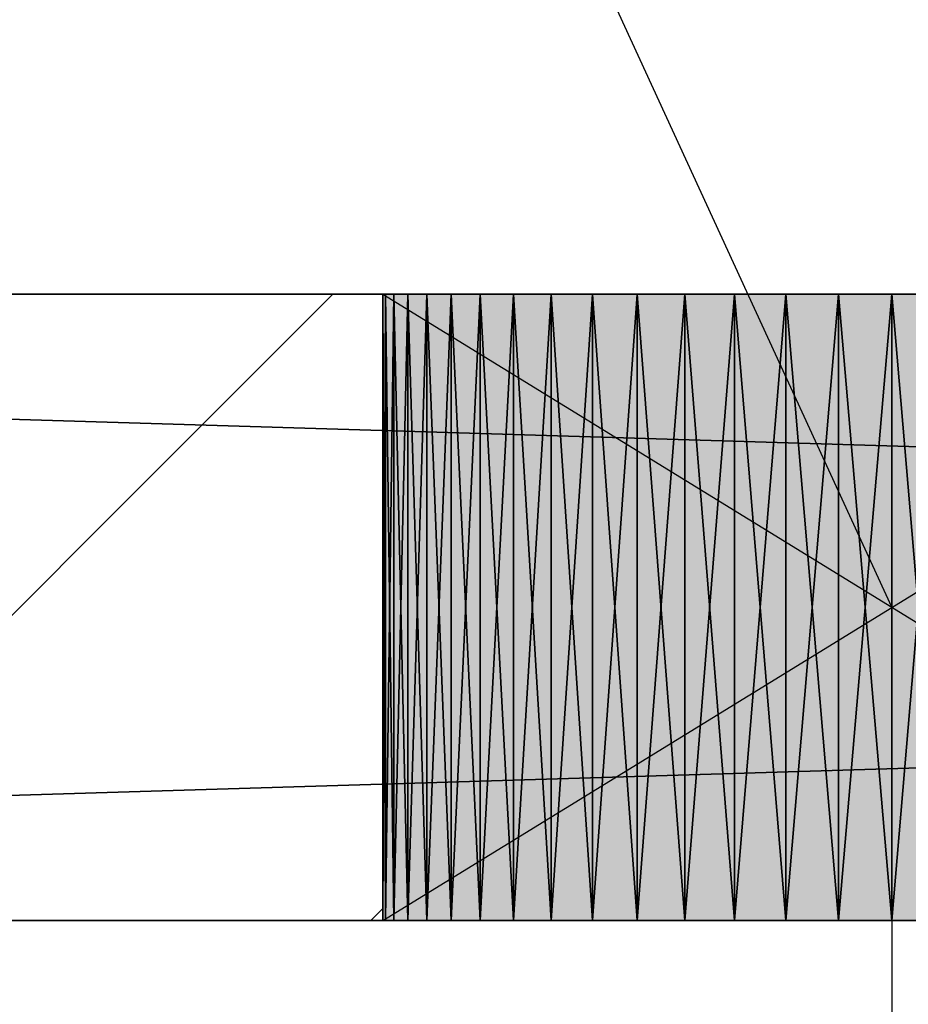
# Model space of a CAD drawing. Header units: millimetres. Extents: x 40580 to 559114, y -343730 to 81020.
# Tile 61 of 256: x 208862 to 209146, y -81031 to -80717. Entities that reach past the tile are written whole.
import ezdxf

# ---------------------------------------------------------------- set-up
doc = ezdxf.new("R2010")
doc.units = ezdxf.units.MM
doc.linetypes.add('______11', pattern=[500, 400, -50, 0, -50])
doc.linetypes.add('______5', pattern=[1100, 800, -100, 100, -100])
for name, color, linetype in [('____________', 7, 'Continuous'), ('___________________', 253, '______5'), ('_______________________1', 7, 'Continuous'), ('_________________________0', 7, 'Continuous'), ('__________________________', 22, 'Continuous')]:
    doc.layers.add(name, color=color, linetype=linetype)
doc.layers.add('Standard', color=7, linetype='Continuous', lineweight=25)

msp = doc.modelspace()

# ---------------------------------------------------------------- linework, layer by layer
at = {"layer": '____________', "color": 253, "linetype": '______11'}
msp.add_lwpolyline([(208762.04, -81004.09), (208762.04, -81004.09), (208895, -80871.13), (208895, -80871.13), (208962.04, -80804.09)], dxfattribs=at)
at = {"layer": '____________', "color": 253, "linetype": '______5'}
msp.add_lwpolyline([(208974.17, -81004.09), (208974.17, -81004.09), (208978.01, -81000.26)], dxfattribs=at)
at = {"layer": '___________________', "color": 253, "linetype": '______11'}
msp.add_line((177180.51, -80804.09), (224260.51, -80804.09), dxfattribs=at)
msp.add_line((177180.51, -80804.09), (224260.51, -80804.09), dxfattribs=at)
at = {"layer": '_______________________1', "color": 253, "linetype": 'Continuous'}
msp.add_line((209140.51, -80924.09), (209140.51, -81511.26), dxfattribs=at)
at = {"layer": '_________________________0', "color": 7, "linetype": 'Continuous'}
msp.add_line((209140.51, -80904.09), (208909.82, -80402.2), dxfattribs=at)
at = {"layer": '__________________________', "color": 92, "linetype": 'Continuous'}
for p, q in [((209303.01, -80804.09), (208978.01, -80804.09)), ((208978.01, -80804.09), (208978.01, -81004.09)), ((208978.01, -80804.09), (209303.01, -81004.09)), ((208978.01, -81004.09), (209303.01, -80804.09)), ((208978.01, -81004.09), (209303.01, -81004.09))]:
    msp.add_line(p, q, dxfattribs=at)
at = {"layer": 'Standard', "color": 3, "linetype": 'Continuous'}
for points in [[(208978.01, -81004.09), (208978.01, -80804.09), (209303.01, -81004.09)], [(209303.01, -81004.09), (208978.01, -80804.09), (209303.01, -80804.09)]]:
    msp.add_solid(points, dxfattribs=at)

# ---------------------------------------------------------------- meshes
at = {"layer": '____________', "color": 7, "linetype": 'Continuous'}
mesh = msp.add_polyface(dxfattribs=at)
corners = [(214140.51, -80804.09, -3800), (207540.51, -80804.09, -3800), (207540.51, -80804.09, -350), (214140.51, -80804.09, -350), (213575.51, -80804.09, -474.02), (213563.64, -80804.09, -470.16), (213551.23, -80804.09, -471.47), (213540.43, -80804.09, -477.71), (213533.1, -80804.09, -487.8), (213530.51, -80804.09, -500), (213533.1, -80804.09, -512.2), (213540.43, -80804.09, -522.29), (213551.23, -80804.09, -528.53), (213563.64, -80804.09, -529.84), (213575.51, -80804.09, -525.98), (213584.78, -80804.09, -517.63), (213589.85, -80804.09, -506.24), (213589.85, -80804.09, -493.76), (213584.78, -80804.09, -482.37), (209295.05, -80804.09, -2069.78), (209288.96, -80804.09, -2053.91), (209281.23, -80804.09, -2038.75), (209271.97, -80804.09, -2024.48), (209261.27, -80804.09, -2011.27), (209249.24, -80804.09, -1999.24), (209236.02, -80804.09, -1988.53), (209221.76, -80804.09, -1979.27), (209206.6, -80804.09, -1971.55), (209190.72, -80804.09, -1965.45), (209174.29, -80804.09, -1961.05), (209157.49, -80804.09, -1958.39), (209140.51, -80804.09, -1957.5), (209123.52, -80804.09, -1958.39), (209106.72, -80804.09, -1961.05), (209090.29, -80804.09, -1965.45), (209074.41, -80804.09, -1971.55), (209059.26, -80804.09, -1979.27), (209044.99, -80804.09, -1988.53), (209031.77, -80804.09, -1999.24), (209019.74, -80804.09, -2011.27), (209009.04, -80804.09, -2024.48), (208999.78, -80804.09, -2038.75), (208992.05, -80804.09, -2053.91), (208985.96, -80804.09, -2069.78), (208981.56, -80804.09, -2086.21), (208978.9, -80804.09, -2103.01), (208978.01, -80804.09, -2120), (208978.9, -80804.09, -2136.99), (208981.56, -80804.09, -2153.79), (208985.96, -80804.09, -2170.22), (208992.05, -80804.09, -2186.09), (208999.78, -80804.09, -2201.25), (209009.04, -80804.09, -2215.52), (209019.74, -80804.09, -2228.73), (209031.77, -80804.09, -2240.76), (209044.99, -80804.09, -2251.47), (209059.26, -80804.09, -2260.73), (209074.41, -80804.09, -2268.45), (209090.29, -80804.09, -2274.55), (209106.72, -80804.09, -2278.95), (209123.52, -80804.09, -2281.61), (209140.51, -80804.09, -2282.5), (209157.49, -80804.09, -2281.61), (209174.29, -80804.09, -2278.95), (209190.72, -80804.09, -2274.55), (209206.6, -80804.09, -2268.45), (209221.76, -80804.09, -2260.73), (209236.02, -80804.09, -2251.47), (209249.24, -80804.09, -2240.76), (209261.27, -80804.09, -2228.73), (209271.97, -80804.09, -2215.52), (209281.23, -80804.09, -2201.25), (209288.96, -80804.09, -2186.09), (209295.05, -80804.09, -2170.22), (209299.45, -80804.09, -2153.79), (209302.12, -80804.09, -2136.99), (209303.01, -80804.09, -2120), (209302.12, -80804.09, -2103.01), (209299.45, -80804.09, -2086.21), (209895.05, -80804.09, -2069.78), (209888.96, -80804.09, -2053.91), (209881.23, -80804.09, -2038.75), (209871.97, -80804.09, -2024.48), (209861.27, -80804.09, -2011.27), (209849.24, -80804.09, -1999.24), (209836.02, -80804.09, -1988.53), (209821.76, -80804.09, -1979.27), (209806.6, -80804.09, -1971.55), (209790.72, -80804.09, -1965.45), (209774.29, -80804.09, -1961.05), (209757.49, -80804.09, -1958.39), (209740.51, -80804.09, -1957.5), (209723.52, -80804.09, -1958.39), (209706.72, -80804.09, -1961.05), (209690.29, -80804.09, -1965.45), (209674.41, -80804.09, -1971.55), (209659.26, -80804.09, -1979.27), (209644.99, -80804.09, -1988.53), (209631.77, -80804.09, -1999.24), (209619.74, -80804.09, -2011.27), (209609.04, -80804.09, -2024.48), (209599.78, -80804.09, -2038.75), (209592.05, -80804.09, -2053.91), (209585.96, -80804.09, -2069.78), (209581.56, -80804.09, -2086.21), (209578.9, -80804.09, -2103.01), (209578.01, -80804.09, -2120), (209578.9, -80804.09, -2136.99), (209581.56, -80804.09, -2153.79), (209585.96, -80804.09, -2170.22), (209592.05, -80804.09, -2186.09), (209599.78, -80804.09, -2201.25), (209609.04, -80804.09, -2215.52), (209619.74, -80804.09, -2228.73), (209631.77, -80804.09, -2240.76), (209644.99, -80804.09, -2251.47), (209659.26, -80804.09, -2260.73), (209674.41, -80804.09, -2268.45), (209690.29, -80804.09, -2274.55), (209706.72, -80804.09, -2278.95), (209723.52, -80804.09, -2281.61), (209740.51, -80804.09, -2282.5), (209757.49, -80804.09, -2281.61), (209774.29, -80804.09, -2278.95), (209790.72, -80804.09, -2274.55), (209806.6, -80804.09, -2268.45), (209821.76, -80804.09, -2260.73), (209836.02, -80804.09, -2251.47), (209849.24, -80804.09, -2240.76), (209861.27, -80804.09, -2228.73), (209871.97, -80804.09, -2215.52), (209881.23, -80804.09, -2201.25), (209888.96, -80804.09, -2186.09), (209895.05, -80804.09, -2170.22), (209899.45, -80804.09, -2153.79), (209902.12, -80804.09, -2136.99), (209903.01, -80804.09, -2120), (209902.12, -80804.09, -2103.01), (209899.45, -80804.09, -2086.21), (211395.05, -80804.09, -2069.78), (211388.96, -80804.09, -2053.91), (211381.23, -80804.09, -2038.75), (211371.97, -80804.09, -2024.48), (211361.27, -80804.09, -2011.27), (211349.24, -80804.09, -1999.24), (211336.02, -80804.09, -1988.53), (211321.76, -80804.09, -1979.27), (211306.6, -80804.09, -1971.55), (211290.72, -80804.09, -1965.45), (211274.29, -80804.09, -1961.05), (211257.49, -80804.09, -1958.39), (211240.51, -80804.09, -1957.5), (211223.52, -80804.09, -1958.39), (211206.72, -80804.09, -1961.05), (211190.29, -80804.09, -1965.45), (211174.41, -80804.09, -1971.55), (211159.26, -80804.09, -1979.27), (211144.99, -80804.09, -1988.53), (211131.77, -80804.09, -1999.24), (211119.74, -80804.09, -2011.27), (211109.04, -80804.09, -2024.48), (211099.78, -80804.09, -2038.75), (211092.05, -80804.09, -2053.91), (211085.96, -80804.09, -2069.78), (211081.56, -80804.09, -2086.21), (211078.9, -80804.09, -2103.01), (211078.01, -80804.09, -2120), (211078.9, -80804.09, -2136.99), (211081.56, -80804.09, -2153.79), (211085.96, -80804.09, -2170.22), (211092.05, -80804.09, -2186.09), (211099.78, -80804.09, -2201.25), (211109.04, -80804.09, -2215.52), (211119.74, -80804.09, -2228.73), (211131.77, -80804.09, -2240.76), (211144.99, -80804.09, -2251.47), (211159.26, -80804.09, -2260.73), (211174.41, -80804.09, -2268.45), (211190.29, -80804.09, -2274.55), (211206.72, -80804.09, -2278.95), (211223.52, -80804.09, -2281.61), (211240.51, -80804.09, -2282.5), (211257.49, -80804.09, -2281.61), (211274.29, -80804.09, -2278.95), (211290.72, -80804.09, -2274.55), (211306.6, -80804.09, -2268.45), (211321.76, -80804.09, -2260.73), (211336.02, -80804.09, -2251.47), (211349.24, -80804.09, -2240.76), (211361.27, -80804.09, -2228.73), (211371.97, -80804.09, -2215.52), (211381.23, -80804.09, -2201.25), (211388.96, -80804.09, -2186.09), (211395.05, -80804.09, -2170.22), (211399.45, -80804.09, -2153.79), (211402.12, -80804.09, -2136.99), (211403.01, -80804.09, -2120), (211402.12, -80804.09, -2103.01), (211399.45, -80804.09, -2086.21)]
mesh.append_faces([[corners[k] for k in face] for face in [(94, 19, 9), (25, 2, 9), (0, 73, 119), (0, 134, 180), (153, 136, 10), (14, 3, 139)]], dxfattribs={"vtx0": -1, "vtx1": -1, "vtx2": -1, "color": 7})
mesh.append_faces([[corners[k] for k in face] for face in [(3, 4, 5), (10, 136, 137), (80, 9, 10), (98, 78, 19), (44, 1, 2), (78, 98, 99), (105, 77, 78), (106, 76, 77), (107, 73, 74), (76, 106, 107), (135, 170, 171), (139, 3, 0), (11, 139, 140), (142, 10, 11), (166, 135, 136)]], dxfattribs={"vtx0": -1, "vtx2": -1, "color": 7})
mesh.append_faces([[corners[k] for k in face] for face in [(5, 6, 3), (2, 3, 6), (6, 7, 2), (7, 8, 2), (8, 9, 2), (137, 138, 10), (138, 79, 10), (79, 80, 10), (80, 81, 9), (81, 82, 9), (82, 83, 9), (83, 84, 9), (84, 85, 9), (85, 86, 9), (86, 87, 9), (87, 88, 9), (88, 89, 9), (89, 90, 9), (90, 91, 9), (91, 92, 9), (92, 93, 9), (93, 94, 9), (94, 95, 19), (95, 96, 19), (96, 97, 19), (97, 98, 19), (19, 20, 9), (20, 21, 9), (21, 22, 9), (22, 23, 9), (23, 24, 9), (24, 25, 9), (25, 26, 2), (26, 27, 2), (27, 28, 2), (28, 29, 2), (29, 30, 2), (30, 31, 2), (31, 32, 2), (32, 33, 2), (33, 34, 2), (34, 35, 2), (35, 36, 2), (36, 37, 2), (37, 38, 2), (38, 39, 2), (39, 40, 2), (40, 41, 2), (41, 42, 2), (42, 43, 2), (43, 44, 2), (44, 45, 1), (45, 46, 1), (46, 47, 1), (47, 48, 1), (48, 49, 1), (49, 50, 1), (50, 51, 1), (51, 52, 1), (52, 53, 1), (53, 54, 1), (54, 55, 1), (55, 56, 1), (56, 57, 1), (57, 58, 1), (58, 59, 1), (59, 60, 1), (60, 61, 1), (61, 62, 1), (62, 63, 1), (63, 64, 1), (64, 65, 1), (65, 66, 1), (66, 67, 1), (67, 68, 1), (0, 1, 68), (68, 69, 0), (69, 70, 0), (70, 71, 0), (71, 72, 0), (72, 73, 0), (99, 100, 78), (100, 101, 78), (101, 102, 78), (102, 103, 78), (103, 104, 78), (104, 105, 78), (105, 106, 77), (74, 75, 107), (75, 76, 107), (107, 108, 73), (108, 109, 73), (109, 110, 73), (110, 111, 73), (111, 112, 73), (112, 113, 73), (113, 114, 73), (114, 115, 73), (115, 116, 73), (116, 117, 73), (117, 118, 73), (118, 119, 73), (119, 120, 0), (120, 121, 0), (121, 122, 0), (122, 123, 0), (123, 124, 0), (124, 125, 0), (125, 126, 0), (126, 127, 0), (127, 128, 0), (128, 129, 0), (129, 130, 0), (130, 131, 0), (131, 132, 0), (132, 133, 0), (133, 134, 0), (134, 135, 171), (171, 172, 134), (172, 173, 134), (173, 174, 134), (174, 175, 134), (175, 176, 134), (176, 177, 134), (177, 178, 134), (178, 179, 134), (179, 180, 134), (180, 181, 0), (181, 182, 0), (182, 183, 0), (183, 184, 0), (184, 185, 0), (185, 186, 0), (186, 187, 0), (187, 188, 0), (188, 189, 0), (189, 190, 0), (190, 191, 0), (191, 192, 0), (192, 193, 0), (193, 194, 0), (194, 195, 0), (195, 196, 0), (196, 197, 0), (197, 198, 0), (198, 139, 0), (140, 141, 11), (141, 142, 11), (142, 143, 10), (143, 144, 10), (144, 145, 10), (145, 146, 10), (146, 147, 10), (147, 148, 10), (148, 149, 10), (149, 150, 10), (150, 151, 10), (151, 152, 10), (152, 153, 10), (153, 154, 136), (154, 155, 136), (155, 156, 136), (156, 157, 136), (157, 158, 136), (158, 159, 136), (159, 160, 136), (160, 161, 136), (161, 162, 136), (162, 163, 136), (163, 164, 136), (164, 165, 136), (165, 166, 136), (166, 167, 135), (167, 168, 135), (168, 169, 135), (169, 170, 135), (11, 12, 139), (12, 13, 139), (13, 14, 139), (14, 15, 3), (15, 16, 3), (16, 17, 3), (17, 18, 3), (18, 4, 3)]], dxfattribs={"vtx1": -1, "vtx2": -1, "color": 7})
mesh = msp.add_polyface(dxfattribs=at)
corners = [(207540.51, -81004.09, -3800), (207540.51, -80804.09, -3800), (214140.51, -80804.09, -3800), (214140.51, -81004.09, -3800)]
mesh.append_faces([[corners[k] for k in face] for face in [(1, 2, 0)]], dxfattribs={"vtx1": -1, "color": 7})
mesh.append_faces([[corners[k] for k in face] for face in [(2, 3, 0)]], dxfattribs={"vtx2": -1, "color": 7})
mesh = msp.add_polyface(dxfattribs=at)
corners = [(207540.51, -80804.09, -350), (207540.51, -81004.09, -350), (214140.51, -81004.09, -350), (214140.51, -80804.09, -350)]
mesh.append_faces([[corners[k] for k in face] for face in [(1, 2, 0)]], dxfattribs={"vtx1": -1, "color": 7})
mesh.append_faces([[corners[k] for k in face] for face in [(2, 3, 0)]], dxfattribs={"vtx2": -1, "color": 7})
mesh = msp.add_polyface(dxfattribs=at)
corners = [(208978.9, -80804.09, -2136.99), (208978.01, -80804.09, -2120), (208978.01, -81004.09, -2120), (208978.9, -81004.09, -2136.99)]
mesh.append_faces([[corners[k] for k in face] for face in [(1, 2, 0)]], dxfattribs={"vtx1": -1, "color": 7})
mesh.append_faces([[corners[k] for k in face] for face in [(2, 3, 0)]], dxfattribs={"vtx2": -1, "color": 7})
mesh = msp.add_polyface(dxfattribs=at)
corners = [(208978.01, -80804.09, -2120), (208978.9, -80804.09, -2103.01), (208978.9, -81004.09, -2103.01), (208978.01, -81004.09, -2120)]
mesh.append_faces([[corners[k] for k in face] for face in [(1, 2, 0)]], dxfattribs={"vtx1": -1, "color": 7})
mesh.append_faces([[corners[k] for k in face] for face in [(2, 3, 0)]], dxfattribs={"vtx2": -1, "color": 7})
mesh = msp.add_polyface(dxfattribs=at)
corners = [(208981.56, -80804.09, -2153.79), (208978.9, -80804.09, -2136.99), (208978.9, -81004.09, -2136.99), (208981.56, -81004.09, -2153.79)]
mesh.append_faces([[corners[k] for k in face] for face in [(1, 2, 0)]], dxfattribs={"vtx1": -1, "color": 7})
mesh.append_faces([[corners[k] for k in face] for face in [(2, 3, 0)]], dxfattribs={"vtx2": -1, "color": 7})
mesh = msp.add_polyface(dxfattribs=at)
corners = [(208978.9, -80804.09, -2103.01), (208981.56, -80804.09, -2086.21), (208981.56, -81004.09, -2086.21), (208978.9, -81004.09, -2103.01)]
mesh.append_faces([[corners[k] for k in face] for face in [(1, 2, 0)]], dxfattribs={"vtx1": -1, "color": 7})
mesh.append_faces([[corners[k] for k in face] for face in [(2, 3, 0)]], dxfattribs={"vtx2": -1, "color": 7})
mesh = msp.add_polyface(dxfattribs=at)
corners = [(208985.96, -80804.09, -2170.22), (208981.56, -80804.09, -2153.79), (208981.56, -81004.09, -2153.79), (208985.96, -81004.09, -2170.22)]
mesh.append_faces([[corners[k] for k in face] for face in [(1, 2, 0)]], dxfattribs={"vtx1": -1, "color": 7})
mesh.append_faces([[corners[k] for k in face] for face in [(2, 3, 0)]], dxfattribs={"vtx2": -1, "color": 7})
mesh = msp.add_polyface(dxfattribs=at)
corners = [(208981.56, -80804.09, -2086.21), (208985.96, -80804.09, -2069.78), (208985.96, -81004.09, -2069.78), (208981.56, -81004.09, -2086.21)]
mesh.append_faces([[corners[k] for k in face] for face in [(1, 2, 0)]], dxfattribs={"vtx1": -1, "color": 7})
mesh.append_faces([[corners[k] for k in face] for face in [(2, 3, 0)]], dxfattribs={"vtx2": -1, "color": 7})
mesh = msp.add_polyface(dxfattribs=at)
corners = [(208992.05, -80804.09, -2186.09), (208985.96, -80804.09, -2170.22), (208985.96, -81004.09, -2170.22), (208992.05, -81004.09, -2186.09)]
mesh.append_faces([[corners[k] for k in face] for face in [(1, 2, 0)]], dxfattribs={"vtx1": -1, "color": 7})
mesh.append_faces([[corners[k] for k in face] for face in [(2, 3, 0)]], dxfattribs={"vtx2": -1, "color": 7})
mesh = msp.add_polyface(dxfattribs=at)
corners = [(208985.96, -80804.09, -2069.78), (208992.05, -80804.09, -2053.91), (208992.05, -81004.09, -2053.91), (208985.96, -81004.09, -2069.78)]
mesh.append_faces([[corners[k] for k in face] for face in [(1, 2, 0)]], dxfattribs={"vtx1": -1, "color": 7})
mesh.append_faces([[corners[k] for k in face] for face in [(2, 3, 0)]], dxfattribs={"vtx2": -1, "color": 7})
mesh = msp.add_polyface(dxfattribs=at)
corners = [(208999.78, -80804.09, -2201.25), (208992.05, -80804.09, -2186.09), (208992.05, -81004.09, -2186.09), (208999.78, -81004.09, -2201.25)]
mesh.append_faces([[corners[k] for k in face] for face in [(1, 2, 0)]], dxfattribs={"vtx1": -1, "color": 7})
mesh.append_faces([[corners[k] for k in face] for face in [(2, 3, 0)]], dxfattribs={"vtx2": -1, "color": 7})
mesh = msp.add_polyface(dxfattribs=at)
corners = [(208992.05, -80804.09, -2053.91), (208999.78, -80804.09, -2038.75), (208999.78, -81004.09, -2038.75), (208992.05, -81004.09, -2053.91)]
mesh.append_faces([[corners[k] for k in face] for face in [(1, 2, 0)]], dxfattribs={"vtx1": -1, "color": 7})
mesh.append_faces([[corners[k] for k in face] for face in [(2, 3, 0)]], dxfattribs={"vtx2": -1, "color": 7})
mesh = msp.add_polyface(dxfattribs=at)
corners = [(209009.04, -80804.09, -2215.52), (208999.78, -80804.09, -2201.25), (208999.78, -81004.09, -2201.25), (209009.04, -81004.09, -2215.52)]
mesh.append_faces([[corners[k] for k in face] for face in [(1, 2, 0)]], dxfattribs={"vtx1": -1, "color": 7})
mesh.append_faces([[corners[k] for k in face] for face in [(2, 3, 0)]], dxfattribs={"vtx2": -1, "color": 7})
mesh = msp.add_polyface(dxfattribs=at)
corners = [(208999.78, -80804.09, -2038.75), (209009.04, -80804.09, -2024.48), (209009.04, -81004.09, -2024.48), (208999.78, -81004.09, -2038.75)]
mesh.append_faces([[corners[k] for k in face] for face in [(1, 2, 0)]], dxfattribs={"vtx1": -1, "color": 7})
mesh.append_faces([[corners[k] for k in face] for face in [(2, 3, 0)]], dxfattribs={"vtx2": -1, "color": 7})
mesh = msp.add_polyface(dxfattribs=at)
corners = [(209019.74, -80804.09, -2228.73), (209009.04, -80804.09, -2215.52), (209009.04, -81004.09, -2215.52), (209019.74, -81004.09, -2228.73)]
mesh.append_faces([[corners[k] for k in face] for face in [(1, 2, 0)]], dxfattribs={"vtx1": -1, "color": 7})
mesh.append_faces([[corners[k] for k in face] for face in [(2, 3, 0)]], dxfattribs={"vtx2": -1, "color": 7})
mesh = msp.add_polyface(dxfattribs=at)
corners = [(209009.04, -80804.09, -2024.48), (209019.74, -80804.09, -2011.27), (209019.74, -81004.09, -2011.27), (209009.04, -81004.09, -2024.48)]
mesh.append_faces([[corners[k] for k in face] for face in [(1, 2, 0)]], dxfattribs={"vtx1": -1, "color": 7})
mesh.append_faces([[corners[k] for k in face] for face in [(2, 3, 0)]], dxfattribs={"vtx2": -1, "color": 7})
mesh = msp.add_polyface(dxfattribs=at)
corners = [(209031.77, -80804.09, -2240.76), (209019.74, -80804.09, -2228.73), (209019.74, -81004.09, -2228.73), (209031.77, -81004.09, -2240.76)]
mesh.append_faces([[corners[k] for k in face] for face in [(1, 2, 0)]], dxfattribs={"vtx1": -1, "color": 7})
mesh.append_faces([[corners[k] for k in face] for face in [(2, 3, 0)]], dxfattribs={"vtx2": -1, "color": 7})
mesh = msp.add_polyface(dxfattribs=at)
corners = [(209019.74, -80804.09, -2011.27), (209031.77, -80804.09, -1999.24), (209031.77, -81004.09, -1999.24), (209019.74, -81004.09, -2011.27)]
mesh.append_faces([[corners[k] for k in face] for face in [(1, 2, 0)]], dxfattribs={"vtx1": -1, "color": 7})
mesh.append_faces([[corners[k] for k in face] for face in [(2, 3, 0)]], dxfattribs={"vtx2": -1, "color": 7})
mesh = msp.add_polyface(dxfattribs=at)
corners = [(209044.99, -80804.09, -2251.47), (209031.77, -80804.09, -2240.76), (209031.77, -81004.09, -2240.76), (209044.99, -81004.09, -2251.47)]
mesh.append_faces([[corners[k] for k in face] for face in [(1, 2, 0)]], dxfattribs={"vtx1": -1, "color": 7})
mesh.append_faces([[corners[k] for k in face] for face in [(2, 3, 0)]], dxfattribs={"vtx2": -1, "color": 7})
mesh = msp.add_polyface(dxfattribs=at)
corners = [(209031.77, -80804.09, -1999.24), (209044.99, -80804.09, -1988.53), (209044.99, -81004.09, -1988.53), (209031.77, -81004.09, -1999.24)]
mesh.append_faces([[corners[k] for k in face] for face in [(1, 2, 0)]], dxfattribs={"vtx1": -1, "color": 7})
mesh.append_faces([[corners[k] for k in face] for face in [(2, 3, 0)]], dxfattribs={"vtx2": -1, "color": 7})
mesh = msp.add_polyface(dxfattribs=at)
corners = [(209059.26, -80804.09, -2260.73), (209044.99, -80804.09, -2251.47), (209044.99, -81004.09, -2251.47), (209059.26, -81004.09, -2260.73)]
mesh.append_faces([[corners[k] for k in face] for face in [(1, 2, 0)]], dxfattribs={"vtx1": -1, "color": 7})
mesh.append_faces([[corners[k] for k in face] for face in [(2, 3, 0)]], dxfattribs={"vtx2": -1, "color": 7})
mesh = msp.add_polyface(dxfattribs=at)
corners = [(209044.99, -80804.09, -1988.53), (209059.26, -80804.09, -1979.27), (209059.26, -81004.09, -1979.27), (209044.99, -81004.09, -1988.53)]
mesh.append_faces([[corners[k] for k in face] for face in [(1, 2, 0)]], dxfattribs={"vtx1": -1, "color": 7})
mesh.append_faces([[corners[k] for k in face] for face in [(2, 3, 0)]], dxfattribs={"vtx2": -1, "color": 7})
mesh = msp.add_polyface(dxfattribs=at)
corners = [(209074.41, -80804.09, -2268.45), (209059.26, -80804.09, -2260.73), (209059.26, -81004.09, -2260.73), (209074.41, -81004.09, -2268.45)]
mesh.append_faces([[corners[k] for k in face] for face in [(1, 2, 0)]], dxfattribs={"vtx1": -1, "color": 7})
mesh.append_faces([[corners[k] for k in face] for face in [(2, 3, 0)]], dxfattribs={"vtx2": -1, "color": 7})
mesh = msp.add_polyface(dxfattribs=at)
corners = [(209059.26, -80804.09, -1979.27), (209074.41, -80804.09, -1971.55), (209074.41, -81004.09, -1971.55), (209059.26, -81004.09, -1979.27)]
mesh.append_faces([[corners[k] for k in face] for face in [(1, 2, 0)]], dxfattribs={"vtx1": -1, "color": 7})
mesh.append_faces([[corners[k] for k in face] for face in [(2, 3, 0)]], dxfattribs={"vtx2": -1, "color": 7})
mesh = msp.add_polyface(dxfattribs=at)
corners = [(209090.29, -80804.09, -2274.55), (209074.41, -80804.09, -2268.45), (209074.41, -81004.09, -2268.45), (209090.29, -81004.09, -2274.55)]
mesh.append_faces([[corners[k] for k in face] for face in [(1, 2, 0)]], dxfattribs={"vtx1": -1, "color": 7})
mesh.append_faces([[corners[k] for k in face] for face in [(2, 3, 0)]], dxfattribs={"vtx2": -1, "color": 7})
mesh = msp.add_polyface(dxfattribs=at)
corners = [(209074.41, -80804.09, -1971.55), (209090.29, -80804.09, -1965.45), (209090.29, -81004.09, -1965.45), (209074.41, -81004.09, -1971.55)]
mesh.append_faces([[corners[k] for k in face] for face in [(1, 2, 0)]], dxfattribs={"vtx1": -1, "color": 7})
mesh.append_faces([[corners[k] for k in face] for face in [(2, 3, 0)]], dxfattribs={"vtx2": -1, "color": 7})
mesh = msp.add_polyface(dxfattribs=at)
corners = [(209106.72, -80804.09, -2278.95), (209090.29, -80804.09, -2274.55), (209090.29, -81004.09, -2274.55), (209106.72, -81004.09, -2278.95)]
mesh.append_faces([[corners[k] for k in face] for face in [(1, 2, 0)]], dxfattribs={"vtx1": -1, "color": 7})
mesh.append_faces([[corners[k] for k in face] for face in [(2, 3, 0)]], dxfattribs={"vtx2": -1, "color": 7})
mesh = msp.add_polyface(dxfattribs=at)
corners = [(209090.29, -80804.09, -1965.45), (209106.72, -80804.09, -1961.05), (209106.72, -81004.09, -1961.05), (209090.29, -81004.09, -1965.45)]
mesh.append_faces([[corners[k] for k in face] for face in [(1, 2, 0)]], dxfattribs={"vtx1": -1, "color": 7})
mesh.append_faces([[corners[k] for k in face] for face in [(2, 3, 0)]], dxfattribs={"vtx2": -1, "color": 7})
mesh = msp.add_polyface(dxfattribs=at)
corners = [(209123.52, -80804.09, -2281.61), (209106.72, -80804.09, -2278.95), (209106.72, -81004.09, -2278.95), (209123.52, -81004.09, -2281.61)]
mesh.append_faces([[corners[k] for k in face] for face in [(1, 2, 0)]], dxfattribs={"vtx1": -1, "color": 7})
mesh.append_faces([[corners[k] for k in face] for face in [(2, 3, 0)]], dxfattribs={"vtx2": -1, "color": 7})
mesh = msp.add_polyface(dxfattribs=at)
corners = [(209106.72, -80804.09, -1961.05), (209123.52, -80804.09, -1958.39), (209123.52, -81004.09, -1958.39), (209106.72, -81004.09, -1961.05)]
mesh.append_faces([[corners[k] for k in face] for face in [(1, 2, 0)]], dxfattribs={"vtx1": -1, "color": 7})
mesh.append_faces([[corners[k] for k in face] for face in [(2, 3, 0)]], dxfattribs={"vtx2": -1, "color": 7})
mesh = msp.add_polyface(dxfattribs=at)
corners = [(209140.51, -80804.09, -2282.5), (209123.52, -80804.09, -2281.61), (209123.52, -81004.09, -2281.61), (209140.51, -81004.09, -2282.5)]
mesh.append_faces([[corners[k] for k in face] for face in [(1, 2, 0)]], dxfattribs={"vtx1": -1, "color": 7})
mesh.append_faces([[corners[k] for k in face] for face in [(2, 3, 0)]], dxfattribs={"vtx2": -1, "color": 7})
mesh = msp.add_polyface(dxfattribs=at)
corners = [(209123.52, -80804.09, -1958.39), (209140.51, -80804.09, -1957.5), (209140.51, -81004.09, -1957.5), (209123.52, -81004.09, -1958.39)]
mesh.append_faces([[corners[k] for k in face] for face in [(1, 2, 0)]], dxfattribs={"vtx1": -1, "color": 7})
mesh.append_faces([[corners[k] for k in face] for face in [(2, 3, 0)]], dxfattribs={"vtx2": -1, "color": 7})
mesh = msp.add_polyface(dxfattribs=at)
corners = [(209157.49, -80804.09, -2281.61), (209140.51, -80804.09, -2282.5), (209140.51, -81004.09, -2282.5), (209157.49, -81004.09, -2281.61)]
mesh.append_faces([[corners[k] for k in face] for face in [(1, 2, 0)]], dxfattribs={"vtx1": -1, "color": 7})
mesh.append_faces([[corners[k] for k in face] for face in [(2, 3, 0)]], dxfattribs={"vtx2": -1, "color": 7})
mesh = msp.add_polyface(dxfattribs=at)
corners = [(209140.51, -80804.09, -1957.5), (209157.49, -80804.09, -1958.39), (209157.49, -81004.09, -1958.39), (209140.51, -81004.09, -1957.5)]
mesh.append_faces([[corners[k] for k in face] for face in [(1, 2, 0)]], dxfattribs={"vtx1": -1, "color": 7})
mesh.append_faces([[corners[k] for k in face] for face in [(2, 3, 0)]], dxfattribs={"vtx2": -1, "color": 7})
mesh = msp.add_polyface(dxfattribs=at)
corners = [(207540.51, -81004.09, -3800), (214140.51, -81004.09, -3800), (214140.51, -81004.09, -350), (207540.51, -81004.09, -350), (213578.14, -81004.09, -524.27), (213566.74, -81004.09, -529.34), (213554.27, -81004.09, -529.34), (213542.87, -81004.09, -524.27), (213534.52, -81004.09, -515), (213530.67, -81004.09, -503.14), (213531.97, -81004.09, -490.73), (213538.21, -81004.09, -479.93), (213548.3, -81004.09, -472.59), (213560.51, -81004.09, -470), (213572.71, -81004.09, -472.59), (213582.8, -81004.09, -479.93), (213589.04, -81004.09, -490.73), (213590.34, -81004.09, -503.14), (213586.49, -81004.09, -515), (209299.45, -81004.09, -2153.79), (209295.05, -81004.09, -2170.22), (209288.96, -81004.09, -2186.09), (209281.23, -81004.09, -2201.25), (209271.97, -81004.09, -2215.52), (209261.27, -81004.09, -2228.73), (209249.24, -81004.09, -2240.76), (209236.02, -81004.09, -2251.47), (209221.76, -81004.09, -2260.73), (209206.6, -81004.09, -2268.45), (209190.72, -81004.09, -2274.55), (209174.29, -81004.09, -2278.95), (209157.49, -81004.09, -2281.61), (209140.51, -81004.09, -2282.5), (209123.52, -81004.09, -2281.61), (209106.72, -81004.09, -2278.95), (209090.29, -81004.09, -2274.55), (209074.41, -81004.09, -2268.45), (209059.26, -81004.09, -2260.73), (209044.99, -81004.09, -2251.47), (209031.77, -81004.09, -2240.76), (209019.74, -81004.09, -2228.73), (209009.04, -81004.09, -2215.52), (208999.78, -81004.09, -2201.25), (208992.05, -81004.09, -2186.09), (208985.96, -81004.09, -2170.22), (208981.56, -81004.09, -2153.79), (208978.9, -81004.09, -2136.99), (208978.01, -81004.09, -2120), (208978.9, -81004.09, -2103.01), (208981.56, -81004.09, -2086.21), (208985.96, -81004.09, -2069.78), (208992.05, -81004.09, -2053.91), (208999.78, -81004.09, -2038.75), (209009.04, -81004.09, -2024.48), (209019.74, -81004.09, -2011.27), (209031.77, -81004.09, -1999.24), (209044.99, -81004.09, -1988.53), (209059.26, -81004.09, -1979.27), (209074.41, -81004.09, -1971.55), (209090.29, -81004.09, -1965.45), (209106.72, -81004.09, -1961.05), (209123.52, -81004.09, -1958.39), (209140.51, -81004.09, -1957.5), (209157.49, -81004.09, -1958.39), (209174.29, -81004.09, -1961.05), (209190.72, -81004.09, -1965.45), (209206.6, -81004.09, -1971.55), (209221.76, -81004.09, -1979.27), (209236.02, -81004.09, -1988.53), (209249.24, -81004.09, -1999.24), (209261.27, -81004.09, -2011.27), (209271.97, -81004.09, -2024.48), (209281.23, -81004.09, -2038.75), (209288.96, -81004.09, -2053.91), (209295.05, -81004.09, -2069.78), (209299.45, -81004.09, -2086.21), (209302.12, -81004.09, -2103.01), (209303.01, -81004.09, -2120), (209302.12, -81004.09, -2136.99), (209899.45, -81004.09, -2153.79), (209895.05, -81004.09, -2170.22), (209888.96, -81004.09, -2186.09), (209881.23, -81004.09, -2201.25), (209871.97, -81004.09, -2215.52), (209861.27, -81004.09, -2228.73), (209849.24, -81004.09, -2240.76), (209836.02, -81004.09, -2251.47), (209821.76, -81004.09, -2260.73), (209806.6, -81004.09, -2268.45), (209790.72, -81004.09, -2274.55), (209774.29, -81004.09, -2278.95), (209757.49, -81004.09, -2281.61), (209740.51, -81004.09, -2282.5), (209723.52, -81004.09, -2281.61), (209706.72, -81004.09, -2278.95), (209690.29, -81004.09, -2274.55), (209674.41, -81004.09, -2268.45), (209659.26, -81004.09, -2260.73), (209644.99, -81004.09, -2251.47), (209631.77, -81004.09, -2240.76), (209619.74, -81004.09, -2228.73), (209609.04, -81004.09, -2215.52), (209599.78, -81004.09, -2201.25), (209592.05, -81004.09, -2186.09), (209585.96, -81004.09, -2170.22), (209581.56, -81004.09, -2153.79), (209578.9, -81004.09, -2136.99), (209578.01, -81004.09, -2120), (209578.9, -81004.09, -2103.01), (209581.56, -81004.09, -2086.21), (209585.96, -81004.09, -2069.78), (209592.05, -81004.09, -2053.91), (209599.78, -81004.09, -2038.75), (209609.04, -81004.09, -2024.48), (209619.74, -81004.09, -2011.27), (209631.77, -81004.09, -1999.24), (209644.99, -81004.09, -1988.53), (209659.26, -81004.09, -1979.27), (209674.41, -81004.09, -1971.55), (209690.29, -81004.09, -1965.45), (209706.72, -81004.09, -1961.05), (209723.52, -81004.09, -1958.39), (209740.51, -81004.09, -1957.5), (209757.49, -81004.09, -1958.39), (209774.29, -81004.09, -1961.05), (209790.72, -81004.09, -1965.45), (209806.6, -81004.09, -1971.55), (209821.76, -81004.09, -1979.27), (209836.02, -81004.09, -1988.53), (209849.24, -81004.09, -1999.24), (209861.27, -81004.09, -2011.27), (209871.97, -81004.09, -2024.48), (209881.23, -81004.09, -2038.75), (209888.96, -81004.09, -2053.91), (209895.05, -81004.09, -2069.78), (209899.45, -81004.09, -2086.21), (209902.12, -81004.09, -2103.01), (209903.01, -81004.09, -2120), (209902.12, -81004.09, -2136.99), (211399.45, -81004.09, -2153.79), (211395.05, -81004.09, -2170.22), (211388.96, -81004.09, -2186.09), (211381.23, -81004.09, -2201.25), (211371.97, -81004.09, -2215.52), (211361.27, -81004.09, -2228.73), (211349.24, -81004.09, -2240.76), (211336.02, -81004.09, -2251.47), (211321.76, -81004.09, -2260.73), (211306.6, -81004.09, -2268.45), (211290.72, -81004.09, -2274.55), (211274.29, -81004.09, -2278.95), (211257.49, -81004.09, -2281.61), (211240.51, -81004.09, -2282.5), (211223.52, -81004.09, -2281.61), (211206.72, -81004.09, -2278.95), (211190.29, -81004.09, -2274.55), (211174.41, -81004.09, -2268.45), (211159.26, -81004.09, -2260.73), (211144.99, -81004.09, -2251.47), (211131.77, -81004.09, -2240.76), (211119.74, -81004.09, -2228.73), (211109.04, -81004.09, -2215.52), (211099.78, -81004.09, -2201.25), (211092.05, -81004.09, -2186.09), (211085.96, -81004.09, -2170.22), (211081.56, -81004.09, -2153.79), (211078.9, -81004.09, -2136.99), (211078.01, -81004.09, -2120), (211078.9, -81004.09, -2103.01), (211081.56, -81004.09, -2086.21), (211085.96, -81004.09, -2069.78), (211092.05, -81004.09, -2053.91), (211099.78, -81004.09, -2038.75), (211109.04, -81004.09, -2024.48), (211119.74, -81004.09, -2011.27), (211131.77, -81004.09, -1999.24), (211144.99, -81004.09, -1988.53), (211159.26, -81004.09, -1979.27), (211174.41, -81004.09, -1971.55), (211190.29, -81004.09, -1965.45), (211206.72, -81004.09, -1961.05), (211223.52, -81004.09, -1958.39), (211240.51, -81004.09, -1957.5), (211257.49, -81004.09, -1958.39), (211274.29, -81004.09, -1961.05), (211290.72, -81004.09, -1965.45), (211306.6, -81004.09, -1971.55), (211321.76, -81004.09, -1979.27), (211336.02, -81004.09, -1988.53), (211349.24, -81004.09, -1999.24), (211361.27, -81004.09, -2011.27), (211371.97, -81004.09, -2024.48), (211381.23, -81004.09, -2038.75), (211388.96, -81004.09, -2053.91), (211395.05, -81004.09, -2069.78), (211399.45, -81004.09, -2086.21), (211402.12, -81004.09, -2103.01), (211403.01, -81004.09, -2120), (211402.12, -81004.09, -2136.99)]
mesh.append_faces([[corners[k] for k in face] for face in [(74, 2, 5), (2, 74, 120), (2, 135, 181), (154, 138, 1), (95, 20, 1), (9, 3, 69)]], dxfattribs={"vtx0": -1, "vtx1": -1, "vtx2": -1, "color": 7})
mesh.append_faces([[corners[k] for k in face] for face in [(2, 4, 5), (19, 99, 100), (106, 78, 19), (107, 77, 78), (108, 74, 75), (77, 107, 108), (136, 171, 172), (195, 1, 2), (137, 164, 165), (167, 136, 137), (1, 139, 140), (164, 137, 138), (99, 19, 20), (26, 0, 1), (50, 3, 0), (74, 8, 9), (13, 2, 3)]], dxfattribs={"vtx0": -1, "vtx2": -1, "color": 7})
mesh.append_faces([[corners[k] for k in face] for face in [(5, 6, 74), (6, 7, 74), (7, 8, 74), (100, 101, 19), (101, 102, 19), (102, 103, 19), (103, 104, 19), (104, 105, 19), (105, 106, 19), (106, 107, 78), (75, 76, 108), (76, 77, 108), (108, 109, 74), (109, 110, 74), (110, 111, 74), (111, 112, 74), (112, 113, 74), (113, 114, 74), (114, 115, 74), (115, 116, 74), (116, 117, 74), (117, 118, 74), (118, 119, 74), (119, 120, 74), (120, 121, 2), (121, 122, 2), (122, 123, 2), (123, 124, 2), (124, 125, 2), (125, 126, 2), (126, 127, 2), (127, 128, 2), (128, 129, 2), (129, 130, 2), (130, 131, 2), (131, 132, 2), (132, 133, 2), (133, 134, 2), (134, 135, 2), (135, 136, 172), (172, 173, 135), (173, 174, 135), (174, 175, 135), (175, 176, 135), (176, 177, 135), (177, 178, 135), (178, 179, 135), (179, 180, 135), (180, 181, 135), (181, 182, 2), (182, 183, 2), (183, 184, 2), (184, 185, 2), (185, 186, 2), (186, 187, 2), (187, 188, 2), (188, 189, 2), (189, 190, 2), (190, 191, 2), (191, 192, 2), (192, 193, 2), (193, 194, 2), (194, 195, 2), (195, 196, 1), (196, 197, 1), (197, 198, 1), (198, 139, 1), (165, 166, 137), (166, 167, 137), (167, 168, 136), (168, 169, 136), (169, 170, 136), (170, 171, 136), (140, 141, 1), (141, 142, 1), (142, 143, 1), (143, 144, 1), (144, 145, 1), (145, 146, 1), (146, 147, 1), (147, 148, 1), (148, 149, 1), (149, 150, 1), (150, 151, 1), (151, 152, 1), (152, 153, 1), (153, 154, 1), (154, 155, 138), (155, 156, 138), (156, 157, 138), (157, 158, 138), (158, 159, 138), (159, 160, 138), (160, 161, 138), (161, 162, 138), (162, 163, 138), (163, 164, 138), (138, 79, 1), (79, 80, 1), (80, 81, 1), (81, 82, 1), (82, 83, 1), (83, 84, 1), (84, 85, 1), (85, 86, 1), (86, 87, 1), (87, 88, 1), (88, 89, 1), (89, 90, 1), (90, 91, 1), (91, 92, 1), (92, 93, 1), (93, 94, 1), (94, 95, 1), (95, 96, 20), (96, 97, 20), (97, 98, 20), (98, 99, 20), (20, 21, 1), (21, 22, 1), (22, 23, 1), (23, 24, 1), (24, 25, 1), (25, 26, 1), (26, 27, 0), (27, 28, 0), (28, 29, 0), (29, 30, 0), (30, 31, 0), (31, 32, 0), (32, 33, 0), (33, 34, 0), (34, 35, 0), (35, 36, 0), (36, 37, 0), (37, 38, 0), (38, 39, 0), (39, 40, 0), (40, 41, 0), (41, 42, 0), (42, 43, 0), (43, 44, 0), (44, 45, 0), (45, 46, 0), (46, 47, 0), (47, 48, 0), (48, 49, 0), (49, 50, 0), (50, 51, 3), (51, 52, 3), (52, 53, 3), (53, 54, 3), (54, 55, 3), (55, 56, 3), (56, 57, 3), (57, 58, 3), (58, 59, 3), (59, 60, 3), (60, 61, 3), (61, 62, 3), (62, 63, 3), (63, 64, 3), (64, 65, 3), (65, 66, 3), (66, 67, 3), (67, 68, 3), (68, 69, 3), (69, 70, 9), (70, 71, 9), (71, 72, 9), (72, 73, 9), (73, 74, 9), (9, 10, 3), (10, 11, 3), (11, 12, 3), (12, 13, 3), (13, 14, 2), (14, 15, 2), (15, 16, 2), (16, 17, 2), (17, 18, 2), (18, 4, 2)]], dxfattribs={"vtx1": -1, "vtx2": -1, "color": 7})

doc.saveas('drawing.dxf')
